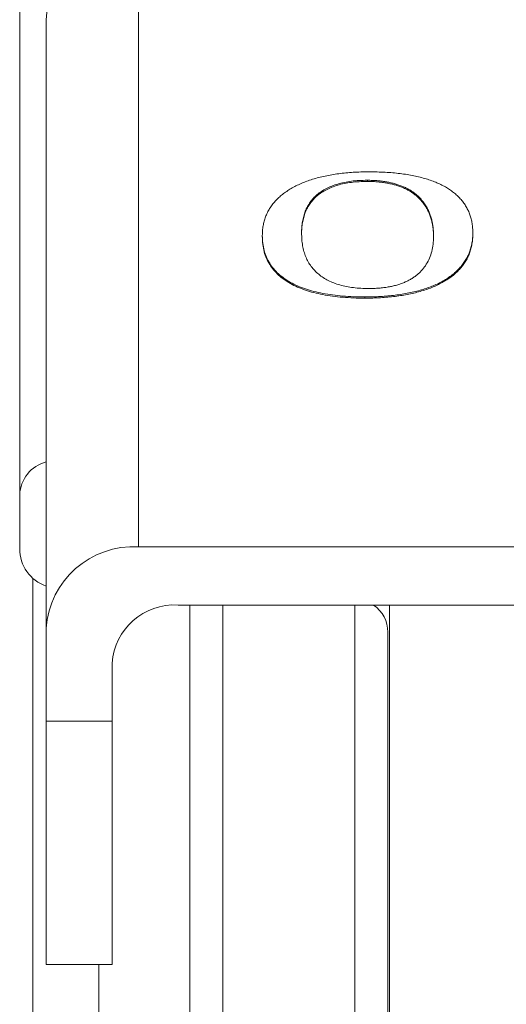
# Model space of a CAD drawing. Header units: inches. Extents: x 0.6 to 16.3, y 0.2 to 11.5.
# Tile 14 of 53: x 8.331 to 8.516, y 4.078 to 4.451. Entities that reach past the tile are written whole.
import ezdxf

# ---------------------------------------------------------------- set-up
doc = ezdxf.new("R2010")
doc.units = ezdxf.units.IN
doc.header["$MEASUREMENT"] = 0

msp = doc.modelspace()

# ---------------------------------------------------------------- linework, layer by layer
at = {"color": 7, "linetype": 'Continuous', "lineweight": 15}
for p, q in [((8.331425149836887, 4.270937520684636), (8.331425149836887, 4.652823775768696)), ((8.376425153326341, 4.488268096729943), (8.376425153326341, 4.251218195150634)), ((8.341425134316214, 4.450814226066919), (8.341425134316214, 4.220401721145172)), ((8.463038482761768, 4.390013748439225), (8.463038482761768, 4.389573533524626)), ((8.423264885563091, 4.369136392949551), (8.423264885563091, 4.368696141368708)), ((8.502938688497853, 4.370116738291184), (8.502938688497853, 4.369676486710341)), ((8.462025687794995, 4.345838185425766), (8.462025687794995, 4.345397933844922)), ((8.331425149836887, 4.250519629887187), (8.331425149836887, 4.270937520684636)), ((8.691425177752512, 4.251218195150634), (8.376425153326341, 4.251218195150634)), ((8.336425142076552, 3.615011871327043), (8.336425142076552, 4.239339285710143)), ((8.391425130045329, 4.229206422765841), (8.691425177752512, 4.229206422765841)), ((8.395800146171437, 3.777920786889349), (8.395800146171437, 4.229206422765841)), ((8.408300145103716, 4.229206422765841), (8.408300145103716, 3.780359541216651)), ((8.458300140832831, 3.486387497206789), (8.458300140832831, 4.229206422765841)), ((8.47142515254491, 3.675304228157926), (8.47142515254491, 4.229206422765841)), ((8.341425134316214, 4.220401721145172), (8.341425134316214, 4.185182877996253)), ((8.47080013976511, 4.21888747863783), (8.47080013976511, 3.498887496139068)), ((8.366425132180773, 4.207194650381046), (8.366425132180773, 4.185182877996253)), ((8.366425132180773, 4.185182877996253), (8.341425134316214, 4.185182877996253)), ((8.341425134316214, 4.185182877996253), (8.341425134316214, 4.093150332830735)), ((8.366425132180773, 4.185182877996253), (8.366425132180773, 4.093150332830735)), ((8.341425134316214, 4.093150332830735), (8.366425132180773, 4.093150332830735)), ((8.341425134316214, 4.093150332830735), (8.366425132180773, 4.093150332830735)), ((8.361425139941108, 4.093150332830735), (8.361425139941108, 3.619889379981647))]:
    msp.add_line(p, q, dxfattribs=at)
for centre, radius, start, end in [((8.373025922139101, 4.449410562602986), 0.03163194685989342, 102.0447030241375, 177.4566721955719), ((8.344856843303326, 4.270391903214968), 0.01344277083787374, 104.7903465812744, 177.6738301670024), ((8.346425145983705, 4.250519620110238), 0.01500000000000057, 180, 250.5287793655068), ((8.37445841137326, 4.218167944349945), 0.03310871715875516, 86.59448023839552, 176.1314333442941), ((8.39002032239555, 4.205599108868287), 0.02364907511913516, 86.59449849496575, 176.1314643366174), ((8.458300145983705, 4.218887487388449), 0.01250000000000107, 2.544443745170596e-13, 55.6407406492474)]:
    msp.add_arc(centre, radius, start, end, dxfattribs=at)
for points, knots in [([(8.423264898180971, 4.369136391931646), (8.42328209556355, 4.369756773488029), (8.423315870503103, 4.370975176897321), (8.42355207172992, 4.372767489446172), (8.423931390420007, 4.374492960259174), (8.424448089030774, 4.376153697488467), (8.425148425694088, 4.37774570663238), (8.425994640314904, 4.379271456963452), (8.4269772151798, 4.380733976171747), (8.428136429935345, 4.382123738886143), (8.42945411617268, 4.383436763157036), (8.430875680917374, 4.384677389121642), (8.432447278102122, 4.385832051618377), (8.43413510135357, 4.386909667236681), (8.43597705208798, 4.387899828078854), (8.437942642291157, 4.388813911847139), (8.440039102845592, 4.389645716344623), (8.442253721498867, 4.390400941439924), (8.444603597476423, 4.391054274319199), (8.447023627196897, 4.391642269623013), (8.449558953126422, 4.39211984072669), (8.452171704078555, 4.392521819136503), (8.454887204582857, 4.392834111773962), (8.457695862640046, 4.393047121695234), (8.460590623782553, 4.393198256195), (8.462552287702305, 4.393209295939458), (8.463544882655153, 4.393214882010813)], [0, 0, 0, 0, 0.05365671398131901, 0.1053795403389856, 0.155257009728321, 0.2036730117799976, 0.2505075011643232, 0.295838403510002, 0.3400743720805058, 0.3831876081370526, 0.4249872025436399, 0.4657745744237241, 0.5052151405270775, 0.5437467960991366, 0.5817579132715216, 0.6192845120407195, 0.6565441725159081, 0.6937591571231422, 0.7310043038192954, 0.7681510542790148, 0.8051587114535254, 0.842736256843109, 0.8807200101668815, 0.9195998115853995, 0.9593177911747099, 1, 1, 1, 1]), ([(8.423264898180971, 4.369136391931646), (8.42328209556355, 4.369756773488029), (8.423315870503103, 4.370975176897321), (8.42355207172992, 4.372767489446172), (8.423931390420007, 4.374492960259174), (8.424448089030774, 4.376153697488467), (8.425148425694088, 4.37774570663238), (8.425994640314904, 4.379271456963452), (8.4269772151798, 4.380733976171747), (8.428136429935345, 4.382123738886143), (8.42945411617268, 4.383436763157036), (8.430875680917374, 4.384677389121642), (8.432447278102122, 4.385832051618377), (8.43413510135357, 4.386909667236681), (8.43597705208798, 4.387899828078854), (8.437942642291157, 4.388813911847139), (8.440039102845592, 4.389645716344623), (8.442253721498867, 4.390400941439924), (8.444603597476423, 4.391054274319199), (8.447023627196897, 4.391642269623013), (8.449558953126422, 4.39211984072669), (8.452171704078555, 4.392521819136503), (8.454887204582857, 4.392834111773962), (8.457695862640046, 4.393047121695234), (8.460590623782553, 4.393198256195), (8.462552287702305, 4.393209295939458), (8.463544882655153, 4.393214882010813)], [0, 0, 0, 0, 0.05365671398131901, 0.1053795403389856, 0.155257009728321, 0.2036730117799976, 0.2505075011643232, 0.295838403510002, 0.3400743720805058, 0.3831876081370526, 0.4249872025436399, 0.4657745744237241, 0.5052151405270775, 0.5437467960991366, 0.5817579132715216, 0.6192845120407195, 0.6565441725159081, 0.6937591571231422, 0.7310043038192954, 0.7681510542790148, 0.8051587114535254, 0.842736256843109, 0.8807200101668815, 0.9195998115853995, 0.9593177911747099, 1, 1, 1, 1]), ([(8.463544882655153, 4.393214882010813), (8.464600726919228, 4.393208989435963), (8.466666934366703, 4.393197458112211), (8.469700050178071, 4.393054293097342), (8.472619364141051, 4.392869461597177), (8.475395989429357, 4.3925592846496), (8.4780566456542, 4.392196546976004), (8.480574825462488, 4.391728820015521), (8.482980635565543, 4.391194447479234), (8.485248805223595, 4.390568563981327), (8.487394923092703, 4.389867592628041), (8.489391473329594, 4.389076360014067), (8.491260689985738, 4.388210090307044), (8.492998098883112, 4.387269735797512), (8.49457211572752, 4.386242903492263), (8.496049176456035, 4.385149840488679), (8.49733828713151, 4.383965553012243), (8.498533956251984, 4.382713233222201), (8.499555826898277, 4.38137957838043), (8.500461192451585, 4.379977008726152), (8.501252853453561, 4.378506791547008), (8.501848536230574, 4.376961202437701), (8.502334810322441, 4.375349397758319), (8.502693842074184, 4.37366764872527), (8.502908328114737, 4.371915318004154), (8.502928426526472, 4.370723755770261), (8.502938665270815, 4.370116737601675)], [0, 0, 0, 0, 0.0443735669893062, 0.08683571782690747, 0.1280712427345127, 0.1681015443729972, 0.2066517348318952, 0.2443799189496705, 0.2816826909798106, 0.318252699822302, 0.35459241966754, 0.3911301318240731, 0.4275167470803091, 0.4644046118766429, 0.5018442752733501, 0.5399931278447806, 0.5794114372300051, 0.6199162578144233, 0.661831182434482, 0.7051405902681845, 0.7499670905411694, 0.7963081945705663, 0.8444022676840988, 0.8943367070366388, 0.9461718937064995, 1, 1, 1, 1]), ([(8.463544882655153, 4.393214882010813), (8.464600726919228, 4.393208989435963), (8.466666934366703, 4.393197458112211), (8.469700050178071, 4.393054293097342), (8.472619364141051, 4.392869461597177), (8.475395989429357, 4.3925592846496), (8.4780566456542, 4.392196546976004), (8.480574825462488, 4.391728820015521), (8.482980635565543, 4.391194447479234), (8.485248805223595, 4.390568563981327), (8.487394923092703, 4.389867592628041), (8.489391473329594, 4.389076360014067), (8.491260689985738, 4.388210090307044), (8.492998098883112, 4.387269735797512), (8.49457211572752, 4.386242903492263), (8.496049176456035, 4.385149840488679), (8.49733828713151, 4.383965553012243), (8.498533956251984, 4.382713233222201), (8.499555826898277, 4.38137957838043), (8.500461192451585, 4.379977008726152), (8.501252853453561, 4.378506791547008), (8.501848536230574, 4.376961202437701), (8.502334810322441, 4.375349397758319), (8.502693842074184, 4.37366764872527), (8.502908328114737, 4.371915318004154), (8.502928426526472, 4.370723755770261), (8.502938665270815, 4.370116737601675)], [0, 0, 0, 0, 0.0443735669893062, 0.08683571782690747, 0.1280712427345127, 0.1681015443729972, 0.2066517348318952, 0.2443799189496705, 0.2816826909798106, 0.318252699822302, 0.35459241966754, 0.3911301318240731, 0.4275167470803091, 0.4644046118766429, 0.5018442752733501, 0.5399931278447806, 0.5794114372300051, 0.6199162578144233, 0.661831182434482, 0.7051405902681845, 0.7499670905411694, 0.7963081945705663, 0.8444022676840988, 0.8943367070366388, 0.9461718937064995, 1, 1, 1, 1]), ([(8.463038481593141, 4.390013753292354), (8.461988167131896, 4.389996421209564), (8.459942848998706, 4.38996266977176), (8.456990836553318, 4.389702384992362), (8.45426556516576, 4.389258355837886), (8.451780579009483, 4.388632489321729), (8.449521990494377, 4.387838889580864), (8.447470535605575, 4.386899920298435), (8.44559030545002, 4.385821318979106), (8.443956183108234, 4.384582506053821), (8.442522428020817, 4.38320711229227), (8.44130521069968, 4.381694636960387), (8.440262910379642, 4.380051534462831), (8.439485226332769, 4.378268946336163), (8.438881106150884, 4.376371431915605), (8.43844364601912, 4.374365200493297), (8.438159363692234, 4.372256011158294), (8.438132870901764, 4.370813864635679), (8.438119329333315, 4.370076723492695)], [0, 0, 0, 0, 0.05740434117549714, 0.111785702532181, 0.1634733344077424, 0.2143941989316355, 0.2650048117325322, 0.3166824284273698, 0.3699593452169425, 0.4259697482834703, 0.4847877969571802, 0.5466343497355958, 0.6124575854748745, 0.6824523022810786, 0.7563654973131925, 0.8337009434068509, 0.9149976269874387, 1, 1, 1, 1]), ([(8.463038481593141, 4.390013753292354), (8.461988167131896, 4.389996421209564), (8.459942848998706, 4.38996266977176), (8.456990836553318, 4.389702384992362), (8.45426556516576, 4.389258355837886), (8.451780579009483, 4.388632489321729), (8.449521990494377, 4.387838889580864), (8.447470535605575, 4.386899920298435), (8.44559030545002, 4.385821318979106), (8.443956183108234, 4.384582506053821), (8.442522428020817, 4.38320711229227), (8.44130521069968, 4.381694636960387), (8.440262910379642, 4.380051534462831), (8.439485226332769, 4.378268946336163), (8.438881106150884, 4.376371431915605), (8.43844364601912, 4.374365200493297), (8.438159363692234, 4.372256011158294), (8.438132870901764, 4.370813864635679), (8.438119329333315, 4.370076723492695)], [0, 0, 0, 0, 0.05740434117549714, 0.111785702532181, 0.1634733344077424, 0.2143941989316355, 0.2650048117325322, 0.3166824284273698, 0.3699593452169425, 0.4259697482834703, 0.4847877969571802, 0.5466343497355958, 0.6124575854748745, 0.6824523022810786, 0.7563654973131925, 0.8337009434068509, 0.9149976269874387, 1, 1, 1, 1]), ([(8.463038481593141, 4.389573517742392), (8.461988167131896, 4.389556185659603), (8.459942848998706, 4.389522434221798), (8.456990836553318, 4.3892621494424), (8.45426556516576, 4.388818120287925), (8.451780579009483, 4.388192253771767), (8.449521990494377, 4.387398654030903), (8.447470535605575, 4.386459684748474), (8.44559030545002, 4.385381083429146), (8.443956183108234, 4.384142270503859), (8.442522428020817, 4.382766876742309), (8.44130521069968, 4.381254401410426), (8.440262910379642, 4.37961129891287), (8.439485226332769, 4.377828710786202), (8.438881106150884, 4.375931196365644), (8.43844364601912, 4.373924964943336), (8.438159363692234, 4.371815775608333), (8.438132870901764, 4.370373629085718), (8.438119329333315, 4.369636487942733)], [0, 0, 0, 0, 0.05740434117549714, 0.111785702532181, 0.1634733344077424, 0.2143941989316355, 0.2650048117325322, 0.3166824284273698, 0.3699593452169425, 0.4259697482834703, 0.4847877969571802, 0.5466343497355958, 0.6124575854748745, 0.6824523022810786, 0.7563654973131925, 0.8337009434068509, 0.9149976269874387, 1, 1, 1, 1]), ([(8.463038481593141, 4.389573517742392), (8.461988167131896, 4.389556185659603), (8.459942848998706, 4.389522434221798), (8.456990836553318, 4.3892621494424), (8.45426556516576, 4.388818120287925), (8.451780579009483, 4.388192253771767), (8.449521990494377, 4.387398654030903), (8.447470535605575, 4.386459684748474), (8.44559030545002, 4.385381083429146), (8.443956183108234, 4.384142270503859), (8.442522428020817, 4.382766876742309), (8.44130521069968, 4.381254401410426), (8.440262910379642, 4.37961129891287), (8.439485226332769, 4.377828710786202), (8.438881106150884, 4.375931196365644), (8.43844364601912, 4.373924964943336), (8.438159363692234, 4.371815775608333), (8.438132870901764, 4.370373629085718), (8.438119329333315, 4.369636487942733)], [0, 0, 0, 0, 0.05740434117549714, 0.111785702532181, 0.1634733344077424, 0.2143941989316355, 0.2650048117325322, 0.3166824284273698, 0.3699593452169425, 0.4259697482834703, 0.4847877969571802, 0.5466343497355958, 0.6124575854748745, 0.6824523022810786, 0.7563654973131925, 0.8337009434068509, 0.9149976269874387, 1, 1, 1, 1]), ([(8.488084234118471, 4.368706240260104), (8.488080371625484, 4.369303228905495), (8.488072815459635, 4.370471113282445), (8.487889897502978, 4.372182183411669), (8.487636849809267, 4.37381644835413), (8.487320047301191, 4.375373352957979), (8.486838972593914, 4.376849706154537), (8.486300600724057, 4.378252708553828), (8.485654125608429, 4.37957920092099), (8.484890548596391, 4.380823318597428), (8.48404458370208, 4.38198368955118), (8.483142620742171, 4.383068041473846), (8.482159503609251, 4.384069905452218), (8.481068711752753, 4.384983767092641), (8.479942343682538, 4.385823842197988), (8.478740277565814, 4.38658184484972), (8.477435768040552, 4.387246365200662), (8.476070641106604, 4.38783816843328), (8.474627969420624, 4.388348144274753), (8.47313759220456, 4.38879140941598), (8.471607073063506, 4.389175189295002), (8.469996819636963, 4.389475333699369), (8.468340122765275, 4.389716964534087), (8.466615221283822, 4.389882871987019), (8.46484642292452, 4.390002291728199), (8.463644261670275, 4.390009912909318), (8.463038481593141, 4.390013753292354)], [0, 0, 0, 0, 0.0658248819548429, 0.1287727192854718, 0.1888722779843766, 0.2465365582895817, 0.3011924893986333, 0.3535526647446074, 0.4037695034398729, 0.4512487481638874, 0.4963682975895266, 0.5391133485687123, 0.5797436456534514, 0.6181023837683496, 0.6548222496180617, 0.6894615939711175, 0.7225088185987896, 0.7547881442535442, 0.7860438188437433, 0.8164464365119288, 0.8467086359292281, 0.8764116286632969, 0.9067719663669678, 0.9372057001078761, 0.9683573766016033, 1, 1, 1, 1]), ([(8.488084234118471, 4.368706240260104), (8.488080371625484, 4.369303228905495), (8.488072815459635, 4.370471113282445), (8.487889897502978, 4.372182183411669), (8.487636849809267, 4.37381644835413), (8.487320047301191, 4.375373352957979), (8.486838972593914, 4.376849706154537), (8.486300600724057, 4.378252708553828), (8.485654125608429, 4.37957920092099), (8.484890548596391, 4.380823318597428), (8.48404458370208, 4.38198368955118), (8.483142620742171, 4.383068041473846), (8.482159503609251, 4.384069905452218), (8.481068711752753, 4.384983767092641), (8.479942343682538, 4.385823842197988), (8.478740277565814, 4.38658184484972), (8.477435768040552, 4.387246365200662), (8.476070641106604, 4.38783816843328), (8.474627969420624, 4.388348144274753), (8.47313759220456, 4.38879140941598), (8.471607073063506, 4.389175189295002), (8.469996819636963, 4.389475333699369), (8.468340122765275, 4.389716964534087), (8.466615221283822, 4.389882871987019), (8.46484642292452, 4.390002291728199), (8.463644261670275, 4.390009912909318), (8.463038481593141, 4.390013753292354)], [0, 0, 0, 0, 0.0658248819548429, 0.1287727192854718, 0.1888722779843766, 0.2465365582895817, 0.3011924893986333, 0.3535526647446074, 0.4037695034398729, 0.4512487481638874, 0.4963682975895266, 0.5391133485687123, 0.5797436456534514, 0.6181023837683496, 0.6548222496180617, 0.6894615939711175, 0.7225088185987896, 0.7547881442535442, 0.7860438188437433, 0.8164464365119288, 0.8467086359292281, 0.8764116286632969, 0.9067719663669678, 0.9372057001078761, 0.9683573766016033, 1, 1, 1, 1]), ([(8.488084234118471, 4.368266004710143), (8.488080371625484, 4.368862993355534), (8.488072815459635, 4.370030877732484), (8.487889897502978, 4.371741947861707), (8.487636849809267, 4.373376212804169), (8.487320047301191, 4.374933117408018), (8.486838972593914, 4.376409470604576), (8.486300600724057, 4.377812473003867), (8.485654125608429, 4.379138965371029), (8.484890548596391, 4.380383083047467), (8.48404458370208, 4.381543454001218), (8.483142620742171, 4.382627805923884), (8.482159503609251, 4.383629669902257), (8.481068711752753, 4.38454353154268), (8.479942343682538, 4.385383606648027), (8.478740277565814, 4.386141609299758), (8.477435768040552, 4.386806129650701), (8.476070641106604, 4.387397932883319), (8.474627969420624, 4.387907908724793), (8.47313759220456, 4.388351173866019), (8.471607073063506, 4.388734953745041), (8.469996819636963, 4.389035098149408), (8.468340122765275, 4.389276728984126), (8.466615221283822, 4.389442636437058), (8.46484642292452, 4.389562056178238), (8.463644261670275, 4.389569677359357), (8.463038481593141, 4.389573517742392)], [0, 0, 0, 0, 0.0658248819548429, 0.1287727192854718, 0.1888722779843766, 0.2465365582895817, 0.3011924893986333, 0.3535526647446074, 0.4037695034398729, 0.4512487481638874, 0.4963682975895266, 0.5391133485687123, 0.5797436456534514, 0.6181023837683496, 0.6548222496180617, 0.6894615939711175, 0.7225088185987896, 0.7547881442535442, 0.7860438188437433, 0.8164464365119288, 0.8467086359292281, 0.8764116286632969, 0.9067719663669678, 0.9372057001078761, 0.9683573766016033, 1, 1, 1, 1]), ([(8.488084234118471, 4.368266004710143), (8.488080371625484, 4.368862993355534), (8.488072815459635, 4.370030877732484), (8.487889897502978, 4.371741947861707), (8.487636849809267, 4.373376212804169), (8.487320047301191, 4.374933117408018), (8.486838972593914, 4.376409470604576), (8.486300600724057, 4.377812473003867), (8.485654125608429, 4.379138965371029), (8.484890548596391, 4.380383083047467), (8.48404458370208, 4.381543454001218), (8.483142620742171, 4.382627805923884), (8.482159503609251, 4.383629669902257), (8.481068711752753, 4.38454353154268), (8.479942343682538, 4.385383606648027), (8.478740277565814, 4.386141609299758), (8.477435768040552, 4.386806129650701), (8.476070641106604, 4.387397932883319), (8.474627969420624, 4.387907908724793), (8.47313759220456, 4.388351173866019), (8.471607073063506, 4.388734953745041), (8.469996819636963, 4.389035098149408), (8.468340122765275, 4.389276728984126), (8.466615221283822, 4.389442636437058), (8.46484642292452, 4.389562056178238), (8.463644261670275, 4.389569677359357), (8.463038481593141, 4.389573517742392)], [0, 0, 0, 0, 0.0658248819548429, 0.1287727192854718, 0.1888722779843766, 0.2465365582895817, 0.3011924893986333, 0.3535526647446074, 0.4037695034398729, 0.4512487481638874, 0.4963682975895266, 0.5391133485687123, 0.5797436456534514, 0.6181023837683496, 0.6548222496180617, 0.6894615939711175, 0.7225088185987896, 0.7547881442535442, 0.7860438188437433, 0.8164464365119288, 0.8467086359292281, 0.8764116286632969, 0.9067719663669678, 0.9372057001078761, 0.9683573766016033, 1, 1, 1, 1]), ([(8.462025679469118, 4.345838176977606), (8.460610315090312, 4.345852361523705), (8.457825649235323, 4.345880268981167), (8.453748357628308, 4.346135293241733), (8.449860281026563, 4.346554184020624), (8.446180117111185, 4.3471438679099), (8.44271041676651, 4.34790232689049), (8.439499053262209, 4.348861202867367), (8.436553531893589, 4.350011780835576), (8.43385410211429, 4.351341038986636), (8.431432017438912, 4.352863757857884), (8.429325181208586, 4.354591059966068), (8.427487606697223, 4.356510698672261), (8.4259546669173, 4.358631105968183), (8.424725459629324, 4.360952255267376), (8.423883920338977, 4.363489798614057), (8.42334682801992, 4.366240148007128), (8.423292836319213, 4.368148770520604), (8.423264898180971, 4.369136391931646)], [0, 0, 0, 0, 0.05960938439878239, 0.1172787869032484, 0.1729169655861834, 0.2273618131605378, 0.2806558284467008, 0.3335205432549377, 0.3867914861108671, 0.4410715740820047, 0.4971373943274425, 0.5558383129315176, 0.6180322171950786, 0.6841940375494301, 0.7547708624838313, 0.8304277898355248, 0.912254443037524, 0.9999999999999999, 0.9999999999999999, 0.9999999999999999, 0.9999999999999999]), ([(8.462025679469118, 4.345838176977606), (8.460610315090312, 4.345852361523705), (8.457825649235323, 4.345880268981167), (8.453748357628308, 4.346135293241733), (8.449860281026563, 4.346554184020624), (8.446180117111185, 4.3471438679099), (8.44271041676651, 4.34790232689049), (8.439499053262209, 4.348861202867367), (8.436553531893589, 4.350011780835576), (8.43385410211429, 4.351341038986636), (8.431432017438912, 4.352863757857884), (8.429325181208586, 4.354591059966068), (8.427487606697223, 4.356510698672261), (8.4259546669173, 4.358631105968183), (8.424725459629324, 4.360952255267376), (8.423883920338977, 4.363489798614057), (8.42334682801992, 4.366240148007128), (8.423292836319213, 4.368148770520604), (8.423264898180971, 4.369136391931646)], [0, 0, 0, 0, 0.05960938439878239, 0.1172787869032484, 0.1729169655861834, 0.2273618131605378, 0.2806558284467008, 0.3335205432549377, 0.3867914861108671, 0.4410715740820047, 0.4971373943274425, 0.5558383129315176, 0.6180322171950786, 0.6841940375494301, 0.7547708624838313, 0.8304277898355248, 0.912254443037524, 0.9999999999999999, 0.9999999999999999, 0.9999999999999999, 0.9999999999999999]), ([(8.438119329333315, 4.370076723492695), (8.438140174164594, 4.369242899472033), (8.438180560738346, 4.367627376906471), (8.438473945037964, 4.365280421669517), (8.438970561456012, 4.363086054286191), (8.439686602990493, 4.361045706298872), (8.440579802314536, 4.359158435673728), (8.441695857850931, 4.35742819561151), (8.44302490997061, 4.355852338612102), (8.444538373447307, 4.354426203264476), (8.446240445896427, 4.35315310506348), (8.448170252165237, 4.352057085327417), (8.450279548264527, 4.351123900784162), (8.452567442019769, 4.350351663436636), (8.455075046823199, 4.349768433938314), (8.457751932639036, 4.349350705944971), (8.460615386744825, 4.349075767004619), (8.4625924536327, 4.349051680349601), (8.463608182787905, 4.349039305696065)], [0, 0, 0, 0, 0.09206813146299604, 0.1783807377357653, 0.2594990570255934, 0.3356477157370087, 0.4066566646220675, 0.4729253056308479, 0.5352129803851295, 0.5938341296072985, 0.6489865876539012, 0.7012682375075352, 0.7510296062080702, 0.7996541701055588, 0.8477362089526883, 0.8966387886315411, 0.9468976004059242, 1, 1, 1, 1]), ([(8.438119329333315, 4.370076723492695), (8.438140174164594, 4.369242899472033), (8.438180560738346, 4.367627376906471), (8.438473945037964, 4.365280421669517), (8.438970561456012, 4.363086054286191), (8.439686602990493, 4.361045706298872), (8.440579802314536, 4.359158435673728), (8.441695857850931, 4.35742819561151), (8.44302490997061, 4.355852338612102), (8.444538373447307, 4.354426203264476), (8.446240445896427, 4.35315310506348), (8.448170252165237, 4.352057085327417), (8.450279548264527, 4.351123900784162), (8.452567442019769, 4.350351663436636), (8.455075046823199, 4.349768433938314), (8.457751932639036, 4.349350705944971), (8.460615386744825, 4.349075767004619), (8.4625924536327, 4.349051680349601), (8.463608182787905, 4.349039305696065)], [0, 0, 0, 0, 0.09206813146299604, 0.1783807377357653, 0.2594990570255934, 0.3356477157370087, 0.4066566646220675, 0.4729253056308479, 0.5352129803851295, 0.5938341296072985, 0.6489865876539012, 0.7012682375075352, 0.7510296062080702, 0.7996541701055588, 0.8477362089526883, 0.8966387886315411, 0.9468976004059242, 1, 1, 1, 1]), ([(8.502938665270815, 4.370116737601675), (8.502920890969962, 4.369469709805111), (8.502885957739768, 4.368198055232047), (8.502657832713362, 4.366328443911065), (8.502253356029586, 4.364536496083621), (8.501711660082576, 4.362819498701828), (8.500998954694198, 4.361178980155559), (8.500109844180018, 4.359616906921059), (8.499078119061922, 4.35813333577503), (8.497898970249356, 4.356728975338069), (8.496563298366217, 4.355408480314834), (8.495119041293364, 4.35416238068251), (8.493506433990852, 4.353014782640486), (8.491793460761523, 4.35194297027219), (8.489936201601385, 4.350963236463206), (8.48794039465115, 4.350066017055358), (8.485812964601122, 4.349258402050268), (8.483561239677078, 4.348533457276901), (8.481204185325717, 4.347895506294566), (8.47875001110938, 4.347343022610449), (8.476200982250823, 4.346881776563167), (8.47355654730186, 4.346502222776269), (8.470809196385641, 4.346198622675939), (8.4679582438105, 4.34599549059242), (8.465020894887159, 4.345857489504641), (8.463032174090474, 4.345844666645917), (8.462025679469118, 4.345838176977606)], [0, 0, 0, 0, 0.05516468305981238, 0.1084194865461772, 0.159593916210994, 0.2087668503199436, 0.2563824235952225, 0.3023114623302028, 0.3466330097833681, 0.3895001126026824, 0.431081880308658, 0.4714245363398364, 0.5106127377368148, 0.5485390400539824, 0.5859838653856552, 0.622785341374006, 0.6595923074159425, 0.6960218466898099, 0.7326946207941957, 0.7691917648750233, 0.8057276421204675, 0.8428701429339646, 0.8807996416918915, 0.919640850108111, 0.9593301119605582, 1, 1, 1, 1]), ([(8.502938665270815, 4.370116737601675), (8.502920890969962, 4.369469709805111), (8.502885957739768, 4.368198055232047), (8.502657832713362, 4.366328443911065), (8.502253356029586, 4.364536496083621), (8.501711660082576, 4.362819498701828), (8.500998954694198, 4.361178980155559), (8.500109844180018, 4.359616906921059), (8.499078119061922, 4.35813333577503), (8.497898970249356, 4.356728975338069), (8.496563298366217, 4.355408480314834), (8.495119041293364, 4.35416238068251), (8.493506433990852, 4.353014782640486), (8.491793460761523, 4.35194297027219), (8.489936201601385, 4.350963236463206), (8.48794039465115, 4.350066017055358), (8.485812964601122, 4.349258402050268), (8.483561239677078, 4.348533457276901), (8.481204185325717, 4.347895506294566), (8.47875001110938, 4.347343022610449), (8.476200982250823, 4.346881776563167), (8.47355654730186, 4.346502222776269), (8.470809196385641, 4.346198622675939), (8.4679582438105, 4.34599549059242), (8.465020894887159, 4.345857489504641), (8.463032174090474, 4.345844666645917), (8.462025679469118, 4.345838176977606)], [0, 0, 0, 0, 0.05516468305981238, 0.1084194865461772, 0.159593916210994, 0.2087668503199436, 0.2563824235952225, 0.3023114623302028, 0.3466330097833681, 0.3895001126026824, 0.431081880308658, 0.4714245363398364, 0.5106127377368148, 0.5485390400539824, 0.5859838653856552, 0.622785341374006, 0.6595923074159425, 0.6960218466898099, 0.7326946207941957, 0.7691917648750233, 0.8057276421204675, 0.8428701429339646, 0.8807996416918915, 0.919640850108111, 0.9593301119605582, 1, 1, 1, 1]), ([(8.502938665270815, 4.369676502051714), (8.502920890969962, 4.36902947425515), (8.502885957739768, 4.367757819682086), (8.502657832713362, 4.365888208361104), (8.502253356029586, 4.36409626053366), (8.501711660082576, 4.362379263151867), (8.500998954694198, 4.360738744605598), (8.500109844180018, 4.359176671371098), (8.499078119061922, 4.357693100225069), (8.497898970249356, 4.356288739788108), (8.496563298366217, 4.354968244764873), (8.495119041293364, 4.353722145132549), (8.493506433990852, 4.352574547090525), (8.491793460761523, 4.351502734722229), (8.489936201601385, 4.350523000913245), (8.48794039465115, 4.349625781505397), (8.485812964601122, 4.348818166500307), (8.483561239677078, 4.34809322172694), (8.481204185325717, 4.347455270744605), (8.47875001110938, 4.346902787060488), (8.476200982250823, 4.346441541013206), (8.47355654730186, 4.346061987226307), (8.470809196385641, 4.345758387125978), (8.4679582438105, 4.345555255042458), (8.465020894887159, 4.34541725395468), (8.463032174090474, 4.345404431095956), (8.462025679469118, 4.345397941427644)], [0, 0, 0, 0, 0.05516468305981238, 0.1084194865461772, 0.159593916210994, 0.2087668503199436, 0.2563824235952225, 0.3023114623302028, 0.3466330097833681, 0.3895001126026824, 0.431081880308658, 0.4714245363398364, 0.5106127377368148, 0.5485390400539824, 0.5859838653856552, 0.622785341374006, 0.6595923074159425, 0.6960218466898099, 0.7326946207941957, 0.7691917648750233, 0.8057276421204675, 0.8428701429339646, 0.8807996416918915, 0.919640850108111, 0.9593301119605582, 1, 1, 1, 1]), ([(8.502938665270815, 4.369676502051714), (8.502920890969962, 4.36902947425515), (8.502885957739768, 4.367757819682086), (8.502657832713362, 4.365888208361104), (8.502253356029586, 4.36409626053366), (8.501711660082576, 4.362379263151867), (8.500998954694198, 4.360738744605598), (8.500109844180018, 4.359176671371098), (8.499078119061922, 4.357693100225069), (8.497898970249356, 4.356288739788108), (8.496563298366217, 4.354968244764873), (8.495119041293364, 4.353722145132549), (8.493506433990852, 4.352574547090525), (8.491793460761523, 4.351502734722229), (8.489936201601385, 4.350523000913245), (8.48794039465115, 4.349625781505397), (8.485812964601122, 4.348818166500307), (8.483561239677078, 4.34809322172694), (8.481204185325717, 4.347455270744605), (8.47875001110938, 4.346902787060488), (8.476200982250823, 4.346441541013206), (8.47355654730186, 4.346061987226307), (8.470809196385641, 4.345758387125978), (8.4679582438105, 4.345555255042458), (8.465020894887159, 4.34541725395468), (8.463032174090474, 4.345404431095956), (8.462025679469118, 4.345397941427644)], [0, 0, 0, 0, 0.05516468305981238, 0.1084194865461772, 0.159593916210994, 0.2087668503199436, 0.2563824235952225, 0.3023114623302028, 0.3466330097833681, 0.3895001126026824, 0.431081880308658, 0.4714245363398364, 0.5106127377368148, 0.5485390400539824, 0.5859838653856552, 0.622785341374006, 0.6595923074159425, 0.6960218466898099, 0.7326946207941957, 0.7691917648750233, 0.8057276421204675, 0.8428701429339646, 0.8807996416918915, 0.919640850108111, 0.9593301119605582, 1, 1, 1, 1]), ([(8.462025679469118, 4.345397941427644), (8.460610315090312, 4.345412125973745), (8.457825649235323, 4.345440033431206), (8.453748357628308, 4.345695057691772), (8.449860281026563, 4.346113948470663), (8.446180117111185, 4.346703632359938), (8.44271041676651, 4.34746209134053), (8.439499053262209, 4.348420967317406), (8.436553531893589, 4.349571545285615), (8.43385410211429, 4.350900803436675), (8.431432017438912, 4.352423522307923), (8.429325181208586, 4.354150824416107), (8.427487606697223, 4.3560704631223), (8.4259546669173, 4.358190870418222), (8.424725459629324, 4.360512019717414), (8.423883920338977, 4.363049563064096), (8.42334682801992, 4.365799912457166), (8.423292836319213, 4.367708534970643), (8.423264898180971, 4.368696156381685)], [0, 0, 0, 0, 0.05960938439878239, 0.1172787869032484, 0.1729169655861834, 0.2273618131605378, 0.2806558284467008, 0.3335205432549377, 0.3867914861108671, 0.4410715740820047, 0.4971373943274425, 0.5558383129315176, 0.6180322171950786, 0.6841940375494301, 0.7547708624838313, 0.8304277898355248, 0.912254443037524, 0.9999999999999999, 0.9999999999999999, 0.9999999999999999, 0.9999999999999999]), ([(8.462025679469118, 4.345397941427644), (8.460610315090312, 4.345412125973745), (8.457825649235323, 4.345440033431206), (8.453748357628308, 4.345695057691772), (8.449860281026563, 4.346113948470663), (8.446180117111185, 4.346703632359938), (8.44271041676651, 4.34746209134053), (8.439499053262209, 4.348420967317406), (8.436553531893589, 4.349571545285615), (8.43385410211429, 4.350900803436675), (8.431432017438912, 4.352423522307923), (8.429325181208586, 4.354150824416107), (8.427487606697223, 4.3560704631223), (8.4259546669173, 4.358190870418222), (8.424725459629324, 4.360512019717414), (8.423883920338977, 4.363049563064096), (8.42334682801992, 4.365799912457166), (8.423292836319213, 4.367708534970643), (8.423264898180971, 4.368696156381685)], [0, 0, 0, 0, 0.05960938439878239, 0.1172787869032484, 0.1729169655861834, 0.2273618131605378, 0.2806558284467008, 0.3335205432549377, 0.3867914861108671, 0.4410715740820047, 0.4971373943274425, 0.5558383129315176, 0.6180322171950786, 0.6841940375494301, 0.7547708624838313, 0.8304277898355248, 0.912254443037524, 0.9999999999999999, 0.9999999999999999, 0.9999999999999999, 0.9999999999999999]), ([(8.463608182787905, 4.349039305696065), (8.464255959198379, 4.34904740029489), (8.465527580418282, 4.349063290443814), (8.46739825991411, 4.349176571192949), (8.469197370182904, 4.349357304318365), (8.470929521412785, 4.349600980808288), (8.472568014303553, 4.349939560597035), (8.474135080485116, 4.350341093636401), (8.475642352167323, 4.350810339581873), (8.477056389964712, 4.351363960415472), (8.478381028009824, 4.351990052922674), (8.47965938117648, 4.352666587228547), (8.480817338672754, 4.3534245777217), (8.481895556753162, 4.354247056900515), (8.482886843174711, 4.35514020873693), (8.483788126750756, 4.356100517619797), (8.484614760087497, 4.357125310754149), (8.485609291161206, 4.358601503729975), (8.486609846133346, 4.360588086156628), (8.487462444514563, 4.363126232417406), (8.488001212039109, 4.36585335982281), (8.488055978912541, 4.367735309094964), (8.488084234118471, 4.368706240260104)], [0, 0, 0, 0, 0.0360746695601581, 0.07081658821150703, 0.1048534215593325, 0.1384363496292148, 0.1712542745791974, 0.2042075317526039, 0.237563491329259, 0.2715213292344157, 0.3061482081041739, 0.3416741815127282, 0.3781086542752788, 0.4159380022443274, 0.4553664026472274, 0.4965742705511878, 0.5393535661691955, 0.5842011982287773, 0.6785501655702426, 0.77895487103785, 0.8859588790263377, 0.9999999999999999, 0.9999999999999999, 0.9999999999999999, 0.9999999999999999]), ([(8.463608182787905, 4.349039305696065), (8.464255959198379, 4.34904740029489), (8.465527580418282, 4.349063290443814), (8.46739825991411, 4.349176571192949), (8.469197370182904, 4.349357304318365), (8.470929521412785, 4.349600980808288), (8.472568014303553, 4.349939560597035), (8.474135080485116, 4.350341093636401), (8.475642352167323, 4.350810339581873), (8.477056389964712, 4.351363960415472), (8.478381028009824, 4.351990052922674), (8.47965938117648, 4.352666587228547), (8.480817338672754, 4.3534245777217), (8.481895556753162, 4.354247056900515), (8.482886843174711, 4.35514020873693), (8.483788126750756, 4.356100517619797), (8.484614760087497, 4.357125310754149), (8.485609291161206, 4.358601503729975), (8.486609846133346, 4.360588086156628), (8.487462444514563, 4.363126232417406), (8.488001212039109, 4.36585335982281), (8.488055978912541, 4.367735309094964), (8.488084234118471, 4.368706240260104)], [0, 0, 0, 0, 0.0360746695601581, 0.07081658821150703, 0.1048534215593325, 0.1384363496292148, 0.1712542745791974, 0.2042075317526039, 0.237563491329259, 0.2715213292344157, 0.3061482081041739, 0.3416741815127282, 0.3781086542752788, 0.4159380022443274, 0.4553664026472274, 0.4965742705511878, 0.5393535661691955, 0.5842011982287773, 0.6785501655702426, 0.77895487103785, 0.8859588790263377, 0.9999999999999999, 0.9999999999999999, 0.9999999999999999, 0.9999999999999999])]:
    msp.add_open_spline(points, degree=3, knots=knots, dxfattribs=at)

doc.saveas('drawing.dxf')
